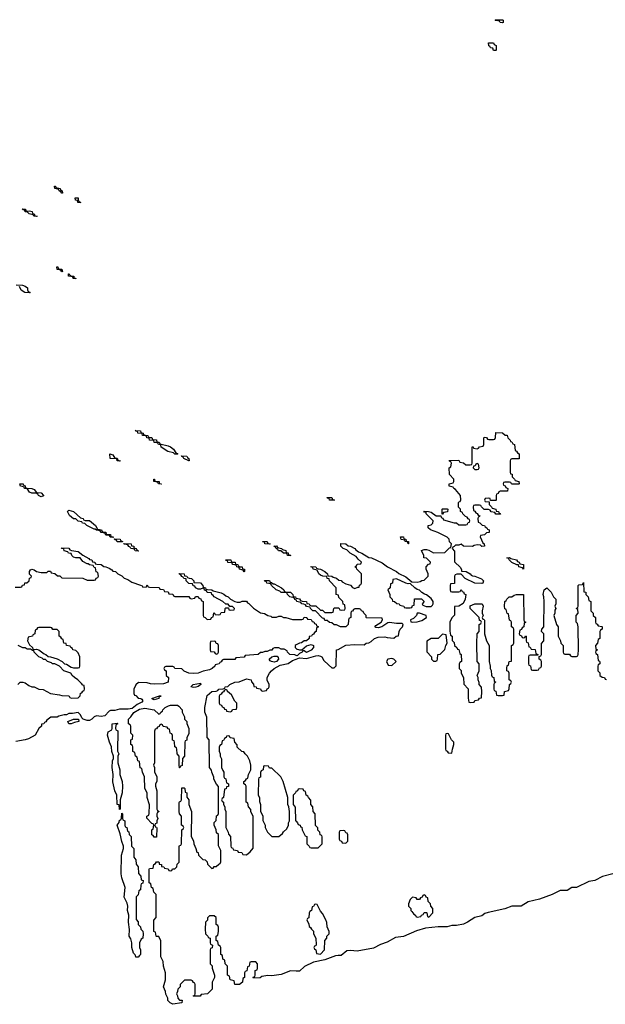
# Model space of a CAD drawing. Header units: inches. Extents: x 2886961 to 3052306, y 543424 to 918523.
# Tile 34 of 117: x 2907604 to 2912680, y 779578 to 788114. Entities that reach past the tile are written whole.
import ezdxf

# ---------------------------------------------------------------- set-up
doc = ezdxf.new("R2010")
doc.units = ezdxf.units.IN
doc.header["$MEASUREMENT"] = 0
for name, color, linetype in [('C9707', 7, 'Continuous'), ('C9708', 7, 'Continuous'), ('C9717', 7, 'Continuous'), ('C9718', 7, 'Continuous')]:
    doc.layers.add(name, color=color, linetype=linetype)

msp = doc.modelspace()

# ---------------------------------------------------------------- linework, layer by layer
at = {"layer": 'C9707', "color": 6}
for points in [[(2908642.8, 780000), (2908630, 779986), (2908610, 779986), (2908606.9, 780000)], [(2909254, 780000), (2909254, 779930), (2909271.6, 779911.6), (2909272, 779890), (2909291.3, 779830), (2909291.3, 779810), (2909272, 779770), (2909272, 779710), (2909231.3, 779670), (2909178, 779662), (2909168.4, 779648.4), (2909110, 779648), (2909107.3, 779652.7), (2909122, 779658), (2909126, 779670), (2909126, 779750), (2909122, 779762), (2909110, 779766), (2909102, 779782), (2909090, 779786), (2909032.7, 779787.3), (2908994, 779750), (2908994, 779730), (2908974, 779710), (2908971.6, 779688.4), (2908962, 779670), (2908971.6, 779651.6), (2908974, 779630), (2908990, 779614), (2909012.7, 779612.7), (2909010, 779589.4), (2908930, 779578), (2908908, 779590), (2908888.7, 779610), (2908888, 779630), (2908870, 779666), (2908868, 779690), (2908849.1, 779729.1), (2908868.7, 779790), (2908868.7, 779850), (2908849.1, 779909.1), (2908848, 779950), (2908828.7, 779990), (2908828.6, 780000)], [(2910000, 779866), (2909952.6, 779867.4), (2909870, 779836.2), (2909790, 779826), (2909753.7, 779826.3), (2909702, 779818), (2909688.9, 779808.9), (2909630, 779806), (2909627.3, 779812.7), (2909642, 779818), (2909646, 779830), (2909646, 779870), (2909662, 779878), (2909666, 779890), (2909666, 779930), (2909650, 779946), (2909610, 779946), (2909598, 779942), (2909592.7, 779907.3), (2909578, 779902), (2909572.7, 779867.3), (2909558, 779862), (2909554, 779850), (2909554, 779810), (2909538, 779802), (2909534, 779770), (2909509.4, 779749.4), (2909468, 779750), (2909462, 779782), (2909428.9, 779788.9), (2909422, 779822), (2909406, 779830), (2909406, 779910), (2909386, 779930), (2909382, 779962), (2909366, 779970), (2909362.2, 780000)]]:
    msp.add_lwpolyline(points, dxfattribs=at)
at = {"layer": 'C9708', "color": 6}
for points in [[(2907970, 786609), (2907962, 786622), (2907946, 786630), (2907942, 786642), (2907909.3, 786649.3), (2907906, 786670), (2907914, 786670), (2907918, 786658), (2907954, 786650), (2907958, 786638), (2907972, 786630), (2907974, 786610)], [(2908130, 786529), (2908108, 786530), (2908106, 786546), (2908088, 786550), (2908086, 786570), (2908111.3, 786570), (2908112, 786552), (2908118, 786538), (2908134, 786530)], [(2907670, 786454), (2907690, 786458), (2907710.9, 786450.9), (2907714, 786434), (2907730, 786432), (2907734, 786414), (2907754, 786410), (2907750, 786408), (2907726, 786410), (2907722, 786422), (2907686, 786430), (2907668, 786448), (2907650, 786448.7), (2907646, 786466), (2907634, 786466), (2907626, 786474), (2907654, 786470), (2907658, 786458)], [(2907970, 785928), (2907962, 785942), (2907930, 785948), (2907926, 785970), (2907934, 785970), (2907938, 785958), (2907952, 785952), (2907970, 785951.3), (2907974, 785930)], [(2908074, 785874), (2908086, 785874), (2908092, 785870), (2908090, 785866), (2908068, 785870), (2908066, 785886), (2908028, 785890), (2908026, 785910), (2908034, 785910), (2908038, 785898), (2908051.6, 785891.6), (2908072, 785890)], [(2908970, 784348), (2908950, 784348.7), (2908938, 784358), (2908889.3, 784369.3), (2908830, 784408.7), (2908827.3, 784427.3), (2908806, 784430), (2908802, 784442), (2908788, 784448), (2908770, 784448.7), (2908766, 784466), (2908730, 784469), (2908727.3, 784487.3), (2908706, 784490), (2908702, 784502), (2908688.4, 784508.4), (2908668, 784510), (2908666, 784526), (2908629.3, 784529.3), (2908626, 784546), (2908614, 784546), (2908606, 784554), (2908650, 784551), (2908654, 784534), (2908674, 784530), (2908678, 784518), (2908692, 784512), (2908714, 784510), (2908718, 784498), (2908732, 784492), (2908750, 784491.3), (2908754, 784474), (2908790, 784471), (2908792.7, 784452.7), (2908814, 784450), (2908818, 784438), (2908890, 784420.7), (2908912, 784410), (2908938, 784390), (2908958, 784358), (2908974, 784350)], [(2908470, 784288), (2908448, 784290), (2908446, 784306), (2908388, 784310), (2908386, 784350), (2908410, 784342), (2908430, 784314), (2908450, 784312), (2908454, 784294), (2908474, 784290)], [(2909070, 784289), (2909026, 784310), (2909022, 784322), (2909010, 784326), (2909007.3, 784332.7), (2909051.3, 784330), (2909058, 784318), (2909071.3, 784310), (2909074, 784290)], [(2908830, 784086), (2908806, 784090), (2908802, 784102), (2908788, 784108), (2908768, 784110), (2908766, 784130), (2908772, 784130), (2908774, 784114), (2908812, 784110), (2908814, 784094), (2908834, 784090)], [(2907790, 783978), (2907766, 783990), (2907762, 784002), (2907748, 784008), (2907710, 784009), (2907690, 784018), (2907668.4, 784048.4), (2907646, 784050), (2907642, 784062), (2907628, 784068), (2907610, 784068.7), (2907606, 784090), (2907634, 784090), (2907638, 784078), (2907650, 784074), (2907654, 784054), (2907710, 784051), (2907730, 784042), (2907750, 784014), (2907790, 784011.3), (2907811.3, 783990), (2907810, 783986)], [(2908410, 783626), (2908388.4, 783628.4), (2908382, 783642), (2908350, 783646), (2908342, 783662), (2908310, 783668), (2908302, 783682), (2908270, 783688), (2908258, 783698), (2908250, 783698), (2908186, 783730), (2908167.3, 783747.3), (2908148.4, 783748.4), (2908142, 783762), (2908110, 783766), (2908090, 783786), (2908070, 783788), (2908036.4, 783816.4), (2908018, 783850), (2908030, 783862), (2908070, 783851), (2908130, 783794), (2908154, 783790), (2908158, 783778), (2908172.7, 783772.7), (2908210, 783771), (2908262, 783730), (2908278, 783698), (2908314, 783690), (2908318, 783678), (2908332, 783672), (2908350, 783671.3), (2908354, 783654), (2908390, 783651.3), (2908394, 783634), (2908414, 783630), (2908414, 783626)], [(2908490, 783586), (2908448.4, 783588.4), (2908442, 783602), (2908430, 783606), (2908426, 783614), (2908474, 783610), (2908478, 783598), (2908494, 783590), (2908494, 783586)], [(2908630, 783506), (2908606, 783510), (2908602, 783522), (2908588, 783528), (2908566, 783530), (2908562, 783542), (2908550, 783546), (2908542, 783562), (2908510, 783568), (2908506, 783574), (2908570, 783571), (2908572.7, 783552.7), (2908592, 783550), (2908594, 783534), (2908614, 783530), (2908618, 783518), (2908634, 783510)], [(2909770, 783566), (2909730, 783568.7), (2909727.3, 783587.3), (2909712.7, 783587.3), (2909708.4, 783591.6), (2909750, 783591.3), (2909754, 783574), (2909774, 783570)], [(2909950, 783468), (2909926, 783470), (2909922, 783482), (2909908, 783488), (2909890, 783488.7), (2909868.7, 783508.7), (2909846, 783510), (2909842, 783522), (2909826, 783530), (2909822, 783542), (2909806, 783550), (2909830, 783552), (2909838, 783538), (2909874, 783530), (2909882, 783522), (2909910, 783511.3), (2909914, 783494), (2909930, 783492), (2909934, 783474), (2909954, 783470)], [(2909550, 783328.7), (2909542, 783342), (2909509.1, 783349.1), (2909506, 783366), (2909486, 783370), (2909482, 783382), (2909468.4, 783388.4), (2909448, 783390), (2909446, 783406), (2909409.3, 783409.3), (2909406, 783426), (2909394, 783426), (2909387.3, 783432.7), (2909434, 783430), (2909438, 783418), (2909451.6, 783411.6), (2909472, 783410), (2909474, 783394), (2909494, 783390), (2909498, 783378), (2909511.6, 783371.6), (2909532, 783370), (2909534, 783354), (2909552, 783350), (2909554, 783330)], [(2907870, 782846), (2907770, 782846), (2907758, 782842), (2907750, 782826), (2907738, 782822), (2907734, 782790), (2907718, 782782), (2907714, 782770), (2907678, 782762), (2907672, 782730), (2907690, 782694), (2907714, 782670), (2907718, 782658), (2907730, 782654), (2907750, 782658), (2907770.7, 782650.7), (2907816, 782616), (2907832, 782610), (2907850, 782592), (2907870, 782591.3), (2907930, 782572), (2907970.9, 782550.9), (2907991.1, 782531.1), (2908010, 782526), (2908050, 782502), (2908070, 782494), (2908110, 782494), (2908122, 782498), (2908126, 782510), (2908126, 782590), (2908110, 782626), (2908090, 782646), (2908066, 782650), (2908062, 782662), (2908046, 782670), (2908042, 782682), (2908010, 782688), (2908006, 782706), (2907988, 782710), (2907982, 782742), (2907970, 782746), (2907962, 782762), (2907946, 782770), (2907946, 782810), (2907930, 782826), (2907890, 782826), (2907882, 782842)], [(2909290, 782726), (2909258, 782722), (2909254, 782710), (2909254, 782650), (2909258, 782638), (2909290, 782634), (2909298, 782618), (2909310, 782614), (2909322, 782618), (2909326, 782630), (2909326, 782690), (2909322, 782702), (2909307.3, 782707.3), (2909302, 782722)], [(2909810, 782545.2), (2909786, 782550), (2909775.3, 782555.3), (2909766, 782570), (2909789, 782591), (2909810, 782596), (2909834.8, 782594.8), (2909844.7, 782584.7), (2909846, 782570), (2909830, 782548.7)], [(2909110, 782323.7), (2909086, 782330), (2909108.7, 782350), (2909170, 782362), (2909174, 782350), (2909150, 782334), (2909130, 782327)], [(2908770, 782219), (2908760.2, 782220.2), (2908749, 782230), (2908806, 782250), (2908830.3, 782250.4), (2908811.6, 782248.4), (2908810, 782229.5)], [(2909390, 782306), (2909378, 782302), (2909370, 782286), (2909358, 782282), (2909350, 782266), (2909338, 782262), (2909334, 782250), (2909334, 782190), (2909338, 782178), (2909354, 782170), (2909358, 782158), (2909374, 782150), (2909378, 782138), (2909392.7, 782132.7), (2909398, 782118), (2909430, 782114), (2909442, 782118), (2909450, 782134), (2909482, 782138), (2909486, 782150), (2909486, 782190), (2909470, 782206), (2909440.4, 782260.4), (2909406, 782290), (2909402, 782302)], [(2908992.7, 781627.3), (2908988.4, 781628.4), (2908986, 781650), (2908986, 781730), (2908968, 781750), (2908966, 781790), (2908962, 781802), (2908948, 781810), (2908946, 781850), (2908942, 781862), (2908928.4, 781868.4), (2908927.3, 781907.3), (2908922, 781922), (2908908.4, 781928.4), (2908902, 781962), (2908890, 781966), (2908882, 781982), (2908847.3, 781987.3), (2908842, 782002), (2908830, 782006), (2908818, 782002), (2908812.7, 781987.3), (2908798, 781982), (2908790, 781966), (2908778, 781962), (2908772.7, 781947.3), (2908771.3, 781670), (2908764.7, 781650), (2908772, 781630), (2908772.7, 781592.7), (2908791.3, 781550), (2908791.3, 781510), (2908782, 781490), (2908782, 781470), (2908791.3, 781430), (2908794, 781270), (2908798, 781258), (2908814, 781250), (2908798, 781242), (2908794, 781230), (2908794, 781210), (2908802, 781190), (2908792, 781170), (2908791.6, 781148.4), (2908778, 781142), (2908774, 781130), (2908778, 781118), (2908790, 781114), (2908792.7, 781107.3), (2908790, 781026), (2908770, 781026), (2908762, 781042), (2908750, 781046), (2908748, 781090), (2908762, 781098), (2908766, 781130), (2908762, 781142), (2908750, 781146), (2908707.3, 781192.7), (2908706, 781210), (2908722, 781218), (2908727.3, 781232.7), (2908728.4, 781308.4), (2908708.7, 781370), (2908708, 781410), (2908688.7, 781450), (2908686, 781550), (2908668, 781590), (2908662, 781622), (2908648.4, 781628.4), (2908642, 781682), (2908628.7, 781688.7), (2908622, 781722), (2908608, 781730), (2908602, 781762), (2908586, 781770), (2908586, 781810), (2908582, 781822), (2908566, 781830), (2908566, 781870), (2908582, 781878), (2908586, 781910), (2908566, 781930), (2908566, 781990), (2908562, 782002), (2908548.4, 782008.4), (2908546, 782050), (2908568.4, 782071.6), (2908593.2, 782106.8), (2908642.7, 782137.3), (2908690, 782144), (2908770.7, 782130.7), (2908810, 782094), (2908822, 782098), (2908826, 782110), (2908842, 782118), (2908846, 782130), (2908866, 782150), (2908894.6, 782165.4), (2908910.7, 782170.7), (2908970.9, 782170.9), (2908983.6, 782163.6), (2909011.3, 782131.3), (2909012, 782110), (2909032, 782070), (2909032, 782050), (2909052, 782030), (2909052.7, 782012.7), (2909071.3, 781970), (2909070, 781926), (2909052.7, 781887.3), (2909051.6, 781868.4), (2909038, 781862), (2909034, 781850), (2909032, 781730), (2909014, 781710), (2909011.6, 781648.4), (2908998, 781642)], [(2908050, 782009.7), (2908028.7, 782010), (2908022, 782030), (2908070, 782050.8), (2908114, 782050), (2908116, 782030), (2908078, 782022)], [(2908470, 781266), (2908466, 781306), (2908449.4, 781310), (2908446, 781390), (2908430, 781428), (2908410, 781506), (2908415.1, 781570), (2908404.2, 781630), (2908409.4, 781690), (2908418, 781710), (2908418, 781730), (2908401.2, 781770), (2908399, 781810), (2908382.4, 781850), (2908365.7, 781910), (2908370, 781941), (2908402, 781958), (2908406, 781970), (2908406, 782010), (2908450, 782014), (2908454, 782010), (2908450, 782006), (2908438, 782002), (2908434, 781970), (2908438, 781958), (2908454, 781950), (2908452.7, 781772.7), (2908462, 781750), (2908454, 781730), (2908454, 781670), (2908471.1, 781611.1), (2908471.6, 781571.6), (2908491.3, 781510), (2908494, 781470), (2908492.7, 781412.7), (2908474, 781350), (2908474, 781270)], [(2909410, 781906), (2909398, 781902), (2909394, 781890), (2909378, 781882), (2909370, 781866), (2909358, 781862), (2909352, 781830), (2909338, 781822), (2909332.7, 781807.3), (2909332.7, 781772.7), (2909342, 781750), (2909342, 781730), (2909352.7, 781707.3), (2909354, 781630), (2909363.6, 781603.6), (2909374, 781590), (2909374, 781550), (2909378, 781538), (2909391.6, 781531.6), (2909398, 781498), (2909414, 781490), (2909412.7, 781467.3), (2909398, 781462), (2909392.7, 781447.3), (2909378, 781442), (2909372, 781370), (2909358, 781362), (2909354, 781350), (2909358, 781338), (2909371.1, 781331.1), (2909371.3, 781310), (2909382, 781290), (2909382, 781270), (2909391.3, 781250), (2909391.6, 781111.6), (2909412, 781070), (2909412.7, 781052.7), (2909431.6, 781031.6), (2909434, 780950), (2909438, 780938), (2909450, 780934), (2909458, 780918), (2909491.6, 780911.6), (2909498, 780898), (2909530, 780894), (2909538, 780878), (2909570, 780874), (2909600.4, 780899.6), (2909627.3, 780932.7), (2909628, 781190), (2909627.3, 781207.3), (2909608, 781250), (2909607.3, 781267.3), (2909588, 781290), (2909582, 781322), (2909568, 781330), (2909566, 781470), (2909562, 781482), (2909546, 781490), (2909546, 781510), (2909562, 781518), (2909570, 781534), (2909582, 781538), (2909586, 781570), (2909608.4, 781611.6), (2909608.7, 781650), (2909598, 781690), (2909578, 781730), (2909558, 781750), (2909548, 781768), (2909529.1, 781769.1), (2909490, 781808), (2909488, 781828), (2909468, 781850), (2909462, 781882), (2909428.4, 781888.4), (2909422, 781902)], [(2909730, 781646), (2909718, 781642), (2909714, 781610), (2909698, 781602), (2909692.7, 781587.3), (2909691.6, 781548.4), (2909678, 781542), (2909674, 781530), (2909672, 781390), (2909682, 781370), (2909683.6, 781336.4), (2909691.3, 781310), (2909691.6, 781251.6), (2909711.3, 781210), (2909712.7, 781172.7), (2909731.3, 781130), (2909732, 781110), (2909751.6, 781071.6), (2909790, 781034), (2909850, 781032), (2909882, 781058), (2909890, 781072), (2909920.4, 781099.6), (2909935.3, 781130), (2909935.3, 781150), (2909942, 781170), (2909942, 781250), (2909938, 781290), (2909929.3, 781309.3), (2909928.7, 781370), (2909888.7, 781510), (2909868, 781550), (2909790, 781626), (2909770, 781626), (2909762, 781642)]]:
    msp.add_lwpolyline(points, close=True, dxfattribs=at)
for points in [[(2907574, 785814), (2907628.9, 785811.1), (2907650, 785804.7), (2907670.6, 785790.6), (2907671.6, 785771.6), (2907678, 785758), (2907694, 785750), (2907690, 785746), (2907649.4, 785749.4), (2907618, 785770), (2907602, 785802)], [(2907566, 783194), (2907610, 783194), (2907622, 783198), (2907628.4, 783211.6), (2907646, 783214), (2907648.7, 783231.3), (2907667.3, 783232.7), (2907686, 783250), (2907688.4, 783271.6), (2907702, 783278), (2907706, 783290), (2907688.4, 783308.4), (2907688, 783330), (2907696.4, 783343.6), (2907709.2, 783350.8), (2907730, 783344.7), (2907750.9, 783330.9), (2907790, 783322), (2907838, 783322), (2907850, 783332), (2907870, 783332), (2907878, 783318), (2907910, 783312), (2907932.7, 783292.7), (2907951.6, 783291.6), (2907970, 783274), (2908150, 783272), (2908190, 783254), (2908250, 783254), (2908262, 783258), (2908267.3, 783272.7), (2908282, 783278), (2908286, 783290), (2908282, 783322), (2908267.3, 783327.3), (2908262, 783362), (2908250, 783366), (2908242, 783382), (2908210, 783388), (2908198, 783398), (2908190, 783398), (2908150, 783418), (2908128, 783448), (2908091.1, 783448.9), (2908070, 783455.3), (2908055.3, 783470), (2908050, 783486), (2908026, 783490), (2908022, 783502), (2907990, 783508), (2907986, 783526), (2907966, 783530), (2907970, 783534), (2908031.1, 783531.1), (2908038, 783518), (2908052, 783512), (2908110, 783504.7), (2908150, 783472), (2908203.6, 783443.6), (2908210, 783434), (2908230, 783432), (2908234, 783414), (2908254, 783410), (2908258, 783398), (2908272.7, 783392.7), (2908311.6, 783391.6), (2908332.7, 783372.7), (2908351.6, 783371.6), (2908379.6, 783359.6), (2908403.6, 783343.6), (2908410, 783334), (2908434, 783330), (2908454, 783310), (2908490, 783292), (2908510, 783272), (2908541, 783261), (2908576.9, 783236.9), (2908651.6, 783211.6), (2908664.7, 783204.7), (2908670, 783194), (2908702, 783198), (2908710, 783214), (2908718, 783198), (2908730, 783194), (2908811.6, 783191.6), (2908818, 783178), (2908850, 783174), (2908858, 783158), (2908890, 783154), (2908898, 783138), (2908930, 783134), (2908938, 783118), (2908950, 783114), (2909070, 783114), (2909078, 783098), (2909090, 783094), (2909122, 783098), (2909127.3, 783112.7), (2909150, 783114), (2909158, 783098), (2909172.7, 783092.7), (2909178, 783078), (2909194, 783070), (2909194, 782950), (2909198, 782938), (2909212.7, 782932.7), (2909230, 782914), (2909262, 782918), (2909267.3, 782932.7), (2909282, 782938), (2909286, 782970), (2909290, 782974), (2909298, 782958), (2909330, 782954), (2909342, 782958), (2909350, 782974), (2909382, 782978), (2909386, 783010), (2909390, 783014), (2909414, 783014), (2909418, 782998), (2909430, 782994), (2909462, 782998), (2909466, 783010), (2909450, 783026), (2909426, 783026), (2909410, 783046), (2909390, 783046), (2909366, 783070), (2909289.2, 783109.2), (2909282, 783122), (2909268, 783130), (2909266, 783146), (2909228.4, 783148.4), (2909222, 783162), (2909207.3, 783167.3), (2909202, 783182), (2909190, 783186), (2909170, 783178), (2909150, 783178), (2909127.3, 783187.3), (2909122, 783202), (2909107.3, 783207.3), (2909102, 783222), (2909070, 783226), (2909048, 783250), (2909046, 783266), (2909026, 783270), (2909022, 783282), (2909010, 783286), (2909002, 783302), (2908990, 783306), (2908987.3, 783312.7), (2909030, 783311), (2909032, 783292), (2909054, 783290), (2909058, 783278), (2909071.6, 783271.6), (2909092, 783270), (2909112, 783250), (2909114, 783234), (2909170.7, 783230.7), (2909192, 783210), (2909194, 783194), (2909214, 783190), (2909218, 783178), (2909232.7, 783172.7), (2909270, 783171.3), (2909282, 783162), (2909350, 783146), (2909373.7, 783133.7), (2909390, 783118), (2909410.6, 783110.6), (2909430, 783091.3), (2909470, 783071.3), (2909490, 783064.7), (2909515.3, 783064.7), (2909532.7, 783072.7), (2909570, 783074), (2909578, 783058), (2909590, 783054), (2909631.6, 783011.6), (2909690, 782972), (2909726.4, 782966.4), (2909754, 782950), (2909782, 782942), (2909790, 782934), (2909830, 782934), (2909850, 782942), (2909870, 782942), (2909890, 782932), (2909911.1, 782931.1), (2909970, 782914), (2910000, 782914)], [(2910000, 783082.7), (2909990, 783086), (2909982, 783102), (2909946, 783110), (2909926, 783130), (2909922, 783142), (2909908, 783148), (2909870, 783148.7), (2909859, 783159), (2909828, 783170), (2909786, 783210), (2909782, 783222), (2909746, 783230), (2909742, 783242), (2909730, 783246), (2909727.3, 783252.7), (2909770, 783251.3), (2909774, 783234), (2909786, 783234), (2909802, 783222), (2909810, 783222), (2909872, 783190), (2909894, 783170), (2909898, 783158), (2909912, 783152), (2909950.9, 783150.9), (2909972, 783130), (2909974, 783114), (2909994, 783110), (2909998, 783098), (2910000, 783097.6)], [(2910000, 782603.3), (2909990, 782608.7), (2909946, 782610), (2909926, 782630), (2909922, 782642), (2909896.4, 782656.4), (2909870, 782658), (2909850, 782668), (2909812.7, 782667.3), (2909798, 782662), (2909790, 782648), (2909772.7, 782647.3), (2909750, 782638), (2909730, 782638), (2909708.7, 782628.7), (2909691.3, 782628.7), (2909670, 782609.3), (2909558, 782602), (2909548.7, 782588.7), (2909478, 782582), (2909470, 782568.7), (2909370, 782566), (2909358, 782562), (2909350, 782546), (2909338, 782542), (2909334, 782530), (2909298, 782522), (2909294, 782510), (2909272, 782490), (2909250, 782479), (2909193.4, 782466.6), (2909150, 782449.4), (2909110, 782446), (2909069.1, 782449.1), (2909030, 782466), (2909010, 782486), (2908950, 782488), (2908942, 782502), (2908930, 782506), (2908870, 782506), (2908858, 782502), (2908854, 782490), (2908858, 782478), (2908874, 782470), (2908874, 782430), (2908894, 782410), (2908890.3, 782369.7), (2908850, 782357), (2908770, 782354), (2908736.4, 782356.4), (2908710, 782366), (2908632.7, 782367.3), (2908611.6, 782348.4), (2908592, 782310), (2908592.7, 782272.7), (2908598, 782258), (2908610, 782254), (2908630, 782232), (2908654, 782230), (2908663.6, 782223.6), (2908671, 782210), (2908663.6, 782196.4), (2908622, 782178), (2908578.8, 782141.2), (2908544.5, 782135.5), (2908470, 782136.2), (2908430, 782124.5), (2908390, 782123.7), (2908380.4, 782119.6), (2908342.3, 782077.7), (2908310, 782072.6), (2908270, 782079.6), (2908250, 782069.7), (2908230, 782049.7), (2908210, 782038), (2908190, 782037.6), (2908153.2, 782050), (2908141.2, 782061.2), (2908130, 782088), (2908110, 782108), (2908062, 782098), (2908030, 782099), (2908010, 782089), (2907990, 782088.7), (2907943.6, 782076.4), (2907930, 782068.7), (2907872.7, 782067.3), (2907839.6, 782040.4), (2907830, 782026), (2907818, 782022), (2907814, 782010), (2907794, 782006), (2907792, 781990), (2907770.7, 781969.3), (2907739.5, 781910), (2907681.2, 781878.8), (2907650, 781869.7), (2907570, 781857.6)], [(2907588.7, 782351.3), (2907608.7, 782371.3), (2907630, 782371), (2907650, 782364.7), (2907682, 782342), (2907710, 782330.8), (2907730, 782330.8), (2907770, 782311.3), (2907806.4, 782306.4), (2907870, 782272), (2907950, 782262), (2907970, 782254), (2908028, 782252), (2908034, 782250), (2908038, 782238), (2908052.7, 782232.7), (2908110, 782234), (2908127.3, 782252.7), (2908130, 782274), (2908142, 782278), (2908150, 782294), (2908162, 782298), (2908166, 782310), (2908162, 782342), (2908150, 782346), (2908140.4, 782360.4), (2908108, 782390), (2908078, 782410), (2908058, 782430), (2908048.4, 782448.4), (2907988, 782470), (2907949.1, 782509.1), (2907908.7, 782528.7), (2907889.3, 782529.3), (2907879, 782539), (2907846, 782550), (2907828, 782568), (2907810, 782568.7), (2907799, 782579), (2907769.3, 782589.3), (2907728, 782630), (2907726, 782646), (2907714, 782646), (2907698, 782658), (2907670, 782658), (2907650, 782668), (2907630, 782668.7), (2907590, 782688)], [(2910000, 782694), (2909992, 782690), (2909992, 782670), (2910000, 782662)], [(2908828.6, 780000), (2908827.3, 780127.3), (2908810, 780166), (2908790, 780166), (2908786, 780170), (2908782, 780202), (2908766, 780210), (2908767.3, 780307.3), (2908786, 780330), (2908786, 780530), (2908766, 780550), (2908762, 780582), (2908746, 780590), (2908742, 780622), (2908726, 780630), (2908726, 780750), (2908730, 780754), (2908762, 780758), (2908766, 780790), (2908782, 780798), (2908790, 780814), (2908807.3, 780812.7), (2908814, 780806), (2908814, 780794), (2908832, 780790), (2908834, 780774), (2908854, 780770), (2908858, 780758), (2908891.6, 780751.6), (2908898, 780738), (2908910, 780734), (2908922, 780738), (2908928.4, 780751.6), (2908947.3, 780752.7), (2908966, 780770), (2908970, 780794), (2908986, 780810), (2908987.3, 780947.3), (2908990, 780954), (2909002, 780958), (2909006, 780970), (2909008, 781090), (2909022, 781098), (2909026, 781110), (2909022, 781122), (2909006, 781130), (2909006, 781210), (2908988.4, 781228.4), (2908986, 781250), (2908987.3, 781327.3), (2908990, 781334), (2909002, 781338), (2909006, 781350), (2909010, 781454), (2909030, 781454), (2909034, 781450), (2909038, 781418), (2909052, 781410), (2909052.7, 781372.7), (2909070.9, 781350.9), (2909071.3, 781310), (2909092, 781250), (2909091.6, 781031.6), (2909110, 780994), (2909112, 780970), (2909132, 780930), (2909138, 780898), (2909150, 780894), (2909154, 780870), (2909192, 780832), (2909210.9, 780830.9), (2909230, 780812), (2909232, 780792), (2909270, 780754), (2909282, 780758), (2909288.4, 780771.6), (2909307.3, 780772.7), (2909330, 780794), (2909342, 780798), (2909347.3, 780812.7), (2909348, 780910), (2909328.4, 780951.6), (2909326, 781050), (2909310, 781066), (2909308, 781090), (2909288.7, 781130), (2909290, 781154), (2909307.3, 781172.7), (2909308.9, 781211.1), (2909322, 781218), (2909327.3, 781232.7), (2909327.3, 781467.3), (2909310, 781486), (2909288, 781530), (2909287.3, 781547.3), (2909268, 781590), (2909267.3, 781607.3), (2909248.7, 781630), (2909246, 781870), (2909228, 781890), (2909227.3, 782067.3), (2909208, 782110), (2909208.7, 782150), (2909230, 782254), (2909270, 782291), (2909307.3, 782292.7), (2909322, 782298), (2909330, 782311), (2909368, 782312), (2909382, 782318), (2909386, 782330), (2909408, 782332), (2909426, 782350), (2909468, 782370), (2909505.6, 782374.4), (2909570, 782401), (2909611.1, 782391.1), (2909612.7, 782372.7), (2909630, 782354), (2909634, 782334), (2909654, 782330), (2909658, 782318), (2909691.6, 782311.6), (2909698, 782298), (2909710, 782294), (2909742, 782298), (2909750, 782314), (2909762, 782318), (2909766, 782330), (2909766, 782350), (2909748.9, 782388.9), (2909748.4, 782411.6), (2909768, 782450), (2909788, 782470), (2909808.7, 782490), (2909860.9, 782519.1), (2909930, 782531.3), (2909970, 782558), (2910000, 782570)], [(2910000, 781422.7), (2909998, 781422), (2909994, 781410), (2909974, 781390), (2909974, 781310), (2909992.7, 781287.3), (2909994, 781170), (2910000, 781164.4)], [(2908606.9, 780000), (2908605.6, 780005.6), (2908590, 780022), (2908576, 780070), (2908577.2, 780110), (2908566.2, 780146.2), (2908553.2, 780170), (2908554.8, 780225.2), (2908546, 780290), (2908549.6, 780349.6), (2908539, 780390), (2908541.2, 780430), (2908535.1, 780455.1), (2908510, 780508), (2908518, 780590), (2908490, 780675.3), (2908484, 780710), (2908485.1, 780870), (2908502.7, 780930), (2908503.7, 780950), (2908490, 780988), (2908476, 781056), (2908449.8, 781130), (2908465.2, 781154.8), (2908470, 781174), (2908482, 781178), (2908487.3, 781192.7), (2908490, 781234), (2908494, 781230), (2908494, 781190), (2908498, 781178), (2908514, 781170), (2908514, 781130), (2908518, 781118), (2908531.6, 781111.6), (2908538, 781078), (2908550, 781074), (2908554, 781050), (2908571.6, 781031.6), (2908574, 780950), (2908592, 780930), (2908592.7, 780852.7), (2908612, 780830), (2908612.7, 780792.7), (2908632, 780770), (2908632.7, 780712.7), (2908654, 780690), (2908658, 780658), (2908674, 780650), (2908672.7, 780627.3), (2908658, 780622), (2908654, 780610), (2908652, 780570), (2908638, 780562), (2908631.6, 780528.4), (2908614, 780510), (2908612.7, 780312.7), (2908630, 780294), (2908632, 780270), (2908652, 780250), (2908654, 780230), (2908671.6, 780211.6), (2908674, 780190), (2908672, 780150), (2908658, 780142), (2908642, 780110), (2908642, 780070), (2908651.3, 780050), (2908652, 780010), (2908642.8, 780000)], [(2909362.2, 780000), (2909362, 780002), (2909346, 780010), (2909346, 780070), (2909342, 780082), (2909326, 780090), (2909322, 780122), (2909306, 780130), (2909306, 780170), (2909322, 780178), (2909328, 780210), (2909327.3, 780247.3), (2909322, 780262), (2909306, 780270), (2909306, 780330), (2909290, 780346), (2909250, 780346), (2909232.7, 780327.3), (2909231.6, 780308.4), (2909214, 780290), (2909212, 780230), (2909214, 780190), (2909234, 780170), (2909238, 780158), (2909254, 780150), (2909254, 780110), (2909258, 780098), (2909274, 780090), (2909272.7, 780067.3), (2909258, 780062), (2909254, 780050), (2909254, 780000)]]:
    msp.add_lwpolyline(points, dxfattribs=at)
at = {"layer": 'C9717', "color": 6}
msp.add_lwpolyline([(2910364, 780000), (2910342, 779998), (2910250, 779963.7), (2910150, 779943.6), (2910073.4, 779906.6), (2910030, 779865.1), (2910000, 779866)], dxfattribs=at)
at = {"layer": 'C9718', "color": 6}
for points in [[(2911790, 788086), (2911768.4, 788088.4), (2911762, 788102), (2911730, 788106), (2911726, 788110), (2911730, 788114), (2911790, 788114), (2911794, 788110), (2911794, 788090)], [(2911730, 787846), (2911710, 787848), (2911706, 787866), (2911686, 787870), (2911682, 787882), (2911670, 787886), (2911667.3, 787912.7), (2911710, 787912), (2911718, 787898), (2911734, 787890), (2911734, 787850)], [(2911570, 784266), (2911558, 784262), (2911552.7, 784247.3), (2911538, 784242), (2911534, 784230), (2911550, 784214), (2911570, 784214), (2911582, 784218), (2911586, 784230), (2911582, 784262)], [(2910330, 783948), (2910290, 783949), (2910287.3, 783967.3), (2910272.7, 783967.3), (2910269.3, 783969.3), (2910268, 783972), (2910310, 783971.3), (2910314, 783954), (2910334, 783950)], [(2911266, 783826), (2911266, 783870), (2911270, 783874), (2911310, 783874), (2911314, 783870), (2911312.7, 783847.3), (2911278, 783842), (2911270, 783826)], [(2910970, 783568.7), (2910966, 783586), (2910946, 783590), (2910942, 783602), (2910910, 783608), (2910906, 783630), (2910932, 783630), (2910934, 783614), (2910951.3, 783610), (2910952.7, 783592.7), (2910974, 783590), (2910974, 783570)], [(2911970, 783349), (2911962, 783362), (2911929.2, 783369.2), (2911927.3, 783387.3), (2911912.7, 783387.3), (2911870, 783408), (2911846, 783430), (2911842, 783442), (2911826, 783450), (2911850, 783451.3), (2911862, 783442), (2911910, 783431), (2911918, 783418), (2911934, 783410), (2911938, 783398), (2911972, 783390)], [(2910870, 783266), (2910838, 783262), (2910834, 783230), (2910818, 783222), (2910814, 783190), (2910794, 783170), (2910811.1, 783131.1), (2910812, 783110), (2910832, 783090), (2910834, 783074), (2910854, 783070), (2910872.7, 783052.7), (2910894, 783050), (2910898, 783038), (2910934, 783030), (2910938, 783018), (2910950, 783014), (2910990, 783014), (2911002, 783018), (2911010, 783034), (2911022, 783038), (2911027.3, 783092.7), (2911087.3, 783092.7), (2911111.3, 783071.3), (2911094, 783050), (2911098, 783038), (2911127.1, 783027.1), (2911170, 783026), (2911183.1, 783036.9), (2911188.7, 783050), (2911188.7, 783070), (2911170, 783095.3), (2911130, 783128), (2911113.6, 783133.6), (2911090, 783148), (2911070, 783168.7), (2911050, 783175.3), (2911028, 783190), (2910990, 783226), (2910970, 783222), (2910950, 783228.7)], [(2911070, 782969), (2911050, 782968), (2911044, 782950), (2911030, 782933.2), (2911018, 782922), (2910992, 782910), (2910994, 782894), (2911011.3, 782891.3), (2911050, 782893.4), (2911090, 782905.5), (2911128.7, 782930), (2911128, 782950)], [(2911270, 782786), (2911230, 782748.7), (2911170, 782748), (2911132.7, 782727.3), (2911132.7, 782632.7), (2911174, 782590), (2911174, 782570), (2911190, 782554), (2911210, 782554), (2911222, 782558), (2911226, 782570), (2911228.9, 782611.1), (2911250, 782614), (2911290, 782654), (2911298, 782690), (2911308, 782710), (2911302, 782782)], [(2910830, 782575.3), (2910794, 782570), (2910782, 782550), (2910798, 782518), (2910830, 782514), (2910866, 782550), (2910846, 782570)], [(2911310, 781926), (2911298, 781922), (2911294, 781910), (2911294, 781790), (2911298, 781778), (2911310, 781774), (2911318, 781758), (2911350, 781754), (2911355.3, 781790), (2911368, 781830), (2911368, 781850), (2911346, 781870), (2911322, 781922)], [(2910410, 781086), (2910378, 781082), (2910374, 781070), (2910374, 781010), (2910378, 780998), (2910392.7, 780992.7), (2910398, 780978), (2910430, 780974), (2910447.3, 780992.7), (2910447.3, 781047.3), (2910442, 781062), (2910430, 781066), (2910422, 781082)], [(2911110, 780526), (2911098, 780522), (2911092.7, 780507.3), (2911078, 780502), (2911070, 780486), (2911050, 780486), (2911042, 780502), (2911010, 780506), (2910990, 780486), (2910974, 780450), (2910974, 780430), (2910994, 780410), (2910994, 780390), (2911003.6, 780383.6), (2911019.6, 780359.6), (2911034, 780350), (2911038, 780338), (2911050, 780334), (2911082, 780338), (2911086, 780350), (2911102, 780358), (2911110, 780374), (2911130, 780374), (2911134, 780370), (2911138, 780338), (2911150, 780334), (2911186, 780370), (2911186, 780410), (2911168.4, 780428.4), (2911166, 780450), (2911146, 780470), (2911142, 780502), (2911127.3, 780507.3), (2911122, 780522)], [(2910170, 780446), (2910158, 780442), (2910150, 780426), (2910138, 780422), (2910134, 780390), (2910118, 780382), (2910114, 780370), (2910111.6, 780328.4), (2910098, 780322), (2910094, 780310), (2910111.6, 780271.6), (2910112.7, 780252.7), (2910124.7, 780244.7), (2910132, 780230), (2910150.9, 780210.9), (2910152, 780190), (2910172, 780150), (2910172.7, 780092.7), (2910170, 780086), (2910158, 780082), (2910154, 780070), (2910158, 780058), (2910171.6, 780051.6), (2910178, 780018), (2910210, 780014), (2910246, 780050), (2910248.4, 780131.6), (2910266, 780150), (2910266, 780170), (2910286, 780190), (2910286, 780210), (2910268.9, 780248.9), (2910267.3, 780287.3), (2910258, 780310), (2910230, 780366), (2910210, 780386), (2910182, 780442)]]:
    msp.add_lwpolyline(points, close=True, dxfattribs=at)
for points in [[(2910000, 783097.6), (2910030, 783092), (2910038, 783078), (2910052.7, 783072.7), (2910091, 783071), (2910094, 783054), (2910114, 783050), (2910118, 783038), (2910132.7, 783032.7), (2910170, 783032), (2910210, 782994), (2910230, 782994), (2910250, 782974), (2910310, 782974), (2910322, 782978), (2910326, 783010), (2910330, 783014), (2910370, 783014), (2910378, 782998), (2910390, 782994), (2910422, 782998), (2910426, 783010), (2910422, 783042), (2910407.3, 783047.3), (2910406, 783070), (2910370, 783106), (2910366, 783126), (2910348, 783130), (2910346, 783190), (2910288.9, 783248.9), (2910286, 783266), (2910268.9, 783268.9), (2910266, 783286), (2910231.3, 783288.7), (2910210, 783298), (2910198, 783310), (2910182, 783342), (2910149.1, 783349.1), (2910146, 783366), (2910128, 783370), (2910130, 783374), (2910170, 783372), (2910178, 783358), (2910192, 783352), (2910210, 783351.3), (2910250, 783331.3), (2910272, 783310), (2910274, 783294), (2910310.7, 783290.7), (2910321, 783281), (2910350, 783271), (2910370, 783256), (2910390.8, 783250.8), (2910399.6, 783239.6), (2910430, 783222), (2910471, 783211), (2910490, 783192), (2910510, 783182), (2910534, 783194), (2910546, 783194), (2910548.4, 783211.6), (2910562, 783218), (2910566, 783230), (2910566, 783310), (2910526, 783350), (2910522, 783362), (2910508, 783370), (2910522, 783378), (2910530, 783394), (2910562, 783398), (2910566, 783410), (2910536.4, 783436.4), (2910520.4, 783460.4), (2910469.1, 783489.1), (2910439, 783519), (2910408, 783530), (2910389, 783550), (2910388, 783572), (2910430.7, 783570.7), (2910450, 783552), (2910470, 783551), (2910510, 783531), (2910518, 783518), (2910541, 783501), (2910570.5, 783490.5), (2910630, 783451.3), (2910654, 783450), (2910745.4, 783405.4), (2910792, 783370), (2910870.8, 783330.8), (2910890, 783312), (2910950, 783284.7), (2911002, 783242), (2911050, 783238), (2911076.4, 783243.6), (2911090, 783252), (2911110, 783254), (2911146, 783290), (2911146, 783310), (2911128, 783350), (2911128.4, 783371.6), (2911147.3, 783392.7), (2911162, 783398), (2911166, 783410), (2911130, 783446), (2911107.3, 783447.3), (2911106, 783470), (2911088, 783512), (2911110, 783522), (2911130, 783521), (2911150, 783516), (2911190, 783491.3), (2911290, 783494), (2911330, 783534), (2911342, 783538), (2911346, 783570), (2911330, 783586), (2911328, 783610), (2911308.9, 783628.9), (2911229.1, 783669.1), (2911166, 783690), (2911146, 783710), (2911146, 783730), (2911170, 783734), (2911186, 783750), (2911188, 783770), (2911128, 783830), (2911126, 783846), (2911114, 783846), (2911108, 783852), (2911148.4, 783851.6), (2911170, 783844.7), (2911212.7, 783812.7), (2911254, 783814), (2911258, 783798), (2911272.7, 783792.7), (2911278, 783778), (2911370, 783752), (2911391.6, 783751.6), (2911410, 783734), (2911470, 783734), (2911482, 783738), (2911490, 783754), (2911502, 783758), (2911506, 783770), (2911502, 783782), (2911490, 783786), (2911482, 783802), (2911467.3, 783807.3), (2911446, 783830), (2911442, 783842), (2911426, 783850), (2911426, 783870), (2911408.4, 783888.4), (2911407.3, 783927.3), (2911410, 783934), (2911422, 783938), (2911427.3, 783952.7), (2911426, 783990), (2911380.4, 784040.4), (2911366, 784050), (2911362, 784062), (2911326, 784070), (2911326, 784090), (2911362, 784098), (2911366, 784110), (2911366, 784130), (2911328.7, 784170), (2911328, 784230), (2911342, 784238), (2911346, 784270), (2911342, 784282), (2911330, 784286), (2911327.3, 784292.7), (2911410, 784294), (2911418, 784278), (2911450, 784272), (2911470, 784254), (2911510, 784254), (2911522, 784258), (2911526, 784270), (2911526, 784410), (2911534, 784410), (2911538, 784398), (2911570, 784394), (2911582, 784398), (2911588.4, 784411.6), (2911622, 784418), (2911626, 784430), (2911626, 784490), (2911630, 784494), (2911651.6, 784491.6), (2911658, 784478), (2911670, 784474), (2911710, 784474), (2911722, 784478), (2911727.3, 784492.7), (2911730, 784534), (2911790, 784532), (2911812.7, 784512.7), (2911830, 784512), (2911834, 784490), (2911854, 784470), (2911858, 784458), (2911870, 784454), (2911878, 784438), (2911891.6, 784431.6), (2911898, 784378), (2911910, 784374), (2911918, 784358), (2911934, 784350), (2911932.7, 784307.3), (2911870, 784306), (2911858, 784302), (2911854, 784290), (2911854, 784190), (2911858, 784178), (2911872.7, 784172.7), (2911874, 784150), (2911894, 784130), (2911898, 784118), (2911931.1, 784111.1), (2911934, 784090), (2911930, 784086), (2911872.7, 784087.3), (2911866, 784090), (2911862, 784102), (2911850, 784106), (2911810, 784106), (2911798, 784102), (2911794, 784090), (2911798, 784078), (2911812.7, 784072.7), (2911818, 784058), (2911834, 784050), (2911832.7, 784027.3), (2911770, 784026), (2911758, 784022), (2911752.7, 784007.3), (2911738, 784002), (2911734, 783990), (2911734, 783950), (2911730, 783946), (2911686, 783946), (2911682, 783962), (2911670, 783966), (2911638, 783962), (2911634, 783950), (2911638, 783938), (2911674, 783934), (2911674, 783910), (2911694, 783890), (2911698, 783878), (2911730, 783872), (2911734, 783854), (2911754, 783850), (2911758, 783838), (2911770, 783834), (2911772, 783828), (2911730, 783828), (2911722, 783842), (2911690, 783848), (2911682, 783862), (2911668, 783868), (2911629, 783869), (2911606, 783890), (2911602, 783902), (2911590, 783906), (2911550, 783906), (2911538, 783902), (2911534, 783890), (2911538, 783858), (2911550, 783854), (2911558, 783838), (2911570, 783834), (2911578, 783818), (2911591.6, 783811.6), (2911590, 783806), (2911578, 783802), (2911574, 783790), (2911578, 783758), (2911592.7, 783752.7), (2911612.7, 783732.7), (2911634, 783730), (2911638, 783718), (2911654, 783710), (2911658, 783698), (2911674, 783690), (2911672.7, 783667.3), (2911650, 783666), (2911631.6, 783648.4), (2911598, 783642), (2911594, 783630), (2911618, 783578), (2911631.3, 783571.3), (2911634, 783550), (2911610, 783548), (2911598, 783558), (2911570, 783562), (2911543.6, 783556.4), (2911530, 783548), (2911451.1, 783548.9), (2911430, 783566), (2911410, 783558), (2911382, 783558), (2911370, 783546), (2911358, 783542), (2911354, 783530), (2911372.7, 783507.3), (2911372.7, 783412.7), (2911423.6, 783363.6), (2911434, 783346), (2911434, 783334), (2911474, 783330), (2911510, 783311.3), (2911518, 783298), (2911530, 783291.3), (2911550, 783291), (2911606.4, 783266.4), (2911624.7, 783250), (2911618, 783230), (2911610, 783225.2), (2911549.2, 783229.2), (2911466, 783270), (2911430, 783308), (2911392.7, 783307.3), (2911378, 783302), (2911374, 783290), (2911372.7, 783227.3), (2911338, 783222), (2911334, 783210), (2911334, 783170), (2911338, 783158), (2911350, 783154), (2911410, 783154), (2911422, 783158), (2911430, 783174), (2911438, 783158), (2911450, 783154), (2911458, 783138), (2911472, 783130), (2911466, 783090), (2911447.1, 783052.9), (2911410, 783028.7), (2911374, 783026), (2911372, 782952), (2911351.1, 782928.9), (2911331.3, 782890), (2911331.6, 782811.6), (2911338, 782778), (2911352, 782770), (2911352.7, 782732.7), (2911370, 782714), (2911374, 782690), (2911394, 782670), (2911398, 782658), (2911410, 782654), (2911418, 782618), (2911432, 782610), (2911434, 782550), (2911418, 782542), (2911414, 782530), (2911414, 782490), (2911431.6, 782471.6), (2911432, 782450), (2911451.3, 782410), (2911452.7, 782352.7), (2911491.6, 782311.6), (2911492.7, 782232.7), (2911498, 782198), (2911510, 782194), (2911542, 782198), (2911548.4, 782211.6), (2911582, 782218), (2911588.4, 782231.6), (2911606, 782234), (2911608.7, 782290), (2911607.3, 782327.3), (2911588, 782350), (2911587.3, 782367.3), (2911578, 782390), (2911578, 782410), (2911568.7, 782430), (2911586, 782470), (2911586, 782530), (2911568, 782550), (2911566, 782710), (2911568, 782790), (2911586, 782810), (2911588, 782870), (2911602, 782878), (2911606, 782890), (2911602, 782902), (2911590, 782906), (2911586, 782930), (2911508, 783010), (2911510, 783032), (2911549.3, 783050.7), (2911609.1, 783050.9), (2911612, 783050), (2911622, 783030), (2911612, 782990), (2911612, 782970), (2911622, 782950), (2911614, 782930), (2911618, 782918), (2911630, 782914), (2911631.6, 782908.4), (2911632, 782790), (2911651.3, 782730), (2911672, 782690), (2911672, 782550), (2911682, 782510), (2911682, 782490), (2911691.1, 782471.1), (2911692.7, 782432.7), (2911698, 782418), (2911714, 782410), (2911718, 782378), (2911732, 782370), (2911718, 782362), (2911714, 782350), (2911714, 782310), (2911718, 782298), (2911731.6, 782291.6), (2911738, 782258), (2911750, 782254), (2911790, 782254), (2911802, 782258), (2911806, 782290), (2911842, 782298), (2911847.3, 782312.7), (2911848.4, 782351.6), (2911862, 782358), (2911866, 782370), (2911862, 782382), (2911846, 782390), (2911846, 782450), (2911842, 782462), (2911826, 782470), (2911826, 782490), (2911830, 782514), (2911842, 782518), (2911848, 782550), (2911866, 782554), (2911866, 782690), (2911882, 782698), (2911886, 782710), (2911886, 782830), (2911882, 782842), (2911866, 782850), (2911866, 782890), (2911862, 782902), (2911848.4, 782908.4), (2911842, 782962), (2911830, 782966), (2911822, 783002), (2911810, 783006), (2911806, 783030), (2911808.7, 783071.3), (2911822, 783078), (2911826, 783090), (2911846, 783110), (2911868.7, 783111.3), (2911890, 783124.7), (2911910.8, 783130.8), (2911972, 783130), (2911974, 782910), (2911978, 782898), (2911992, 782890), (2911978, 782882), (2911974, 782850), (2911958, 782842), (2911952.7, 782827.3), (2911938, 782822), (2911934, 782790), (2911938, 782778), (2911952.7, 782772.7), (2911958, 782758), (2911970, 782754), (2911982, 782758), (2911987.3, 782772.7), (2911994, 782770), (2911994, 782730), (2911998, 782718), (2912011.6, 782711.6), (2912018, 782678), (2912030, 782674), (2912038, 782658), (2912072.7, 782652.7), (2912078, 782618), (2912094, 782610), (2912094, 782606), (2912030, 782606), (2912018, 782602), (2912014, 782590), (2912014, 782530), (2912018, 782518), (2912031.6, 782511.6), (2912038, 782478), (2912050, 782474), (2912090, 782474), (2912102, 782478), (2912110, 782494), (2912122, 782498), (2912126, 782510), (2912126, 782550), (2912122, 782562), (2912106, 782570), (2912106, 782594), (2912122, 782598), (2912126, 782610), (2912127.3, 782707.3), (2912146, 782730), (2912146, 782790), (2912126, 782810), (2912128.4, 782831.6), (2912146, 782850), (2912148.7, 783070), (2912148, 783110), (2912142, 783130), (2912149.1, 783170.9), (2912172, 783190), (2912210, 783152), (2912232, 783110), (2912251.3, 783090), (2912252, 783050), (2912242, 783030), (2912251.3, 783010), (2912243.6, 782996.4), (2912242, 782970), (2912234, 782950), (2912258, 782870), (2912271.3, 782850), (2912272, 782770), (2912292, 782730), (2912294, 782710), (2912314, 782690), (2912314, 782630), (2912318, 782618), (2912330, 782614), (2912370, 782614), (2912378, 782598), (2912390, 782594), (2912430, 782594), (2912442, 782598), (2912446, 782610), (2912448, 782650), (2912446, 782850), (2912438, 782878), (2912428, 782890), (2912426, 782910), (2912428, 782950), (2912446, 782970), (2912442, 783002), (2912428, 783010), (2912442, 783018), (2912446, 783030), (2912446, 783210), (2912450, 783214), (2912482, 783218), (2912490, 783234), (2912494, 783154), (2912511, 783151), (2912512, 783132), (2912532, 783110), (2912538, 783078), (2912554, 783070), (2912554, 782990), (2912574, 782970), (2912574, 782950), (2912594, 782930), (2912594, 782890), (2912598, 782878), (2912610, 782874), (2912618, 782858), (2912650, 782854), (2912654, 782850), (2912654, 782830), (2912638, 782822), (2912634, 782810), (2912631.6, 782748.4), (2912618, 782742), (2912612, 782710), (2912594, 782690), (2912598, 782658), (2912612, 782650), (2912598, 782642), (2912594, 782630), (2912598, 782618), (2912611.6, 782611.6), (2912618, 782558), (2912630, 782554), (2912632.7, 782547.3), (2912634, 782530), (2912618, 782522), (2912614, 782510), (2912614, 782470), (2912631.6, 782451.6), (2912634, 782430), (2912652.7, 782412.7), (2912671.6, 782411.6), (2912678, 782398), (2912690, 782394)], [(2910000, 782570), (2910030, 782582), (2910090, 782577.3), (2910170, 782598.8), (2910190, 782601), (2910210, 782596), (2910222, 782590), (2910239.6, 782559.6), (2910279.6, 782519.6), (2910310, 782494), (2910330, 782494), (2910347.3, 782512.7), (2910348.7, 782650), (2910365.2, 782654.8), (2910430, 782690.7), (2910510, 782698), (2910590, 782694), (2910606, 782710), (2910630, 782712), (2910650, 782722), (2910678, 782750), (2910710, 782761), (2910770, 782764.7), (2910790, 782758), (2910847.3, 782752.7), (2910866, 782770), (2910887.3, 782772.7), (2910893.2, 782810), (2910902.7, 782830), (2910921.2, 782850), (2910928.7, 782870), (2910918.6, 782878.6), (2910870, 782878), (2910810, 782887), (2910796.3, 782883.7), (2910742, 782850), (2910710, 782842.7), (2910690, 782845.2), (2910682, 782850), (2910690, 782862), (2910738, 782890), (2910748, 782910), (2910746, 782926), (2910608.9, 782928.9), (2910606, 782930), (2910606, 782950), (2910586, 782970), (2910582, 782982), (2910566, 782990), (2910562, 783002), (2910550, 783006), (2910510, 783006), (2910498, 783002), (2910490, 782986), (2910478, 782982), (2910474, 782970), (2910474, 782930), (2910458, 782922), (2910452.7, 782907.3), (2910451.3, 782870), (2910430, 782849.3), (2910386, 782850), (2910350, 782868), (2910328.4, 782868.4), (2910310, 782886), (2910288.4, 782888.4), (2910270, 782906), (2910250, 782906), (2910242, 782922), (2910230, 782926), (2910168, 782988), (2910146, 782990), (2910126, 783010), (2910122, 783022), (2910090, 783028), (2910082, 783042), (2910068, 783048), (2910048.9, 783048.9), (2910042, 783062), (2910006, 783070), (2910002, 783082), (2910000, 783082.7)], [(2910000, 782914), (2910050, 782914), (2910062, 782918), (2910070, 782934), (2910087.3, 782932.7), (2910094, 782930), (2910098, 782918), (2910130, 782914), (2910138, 782898), (2910152.7, 782892.7), (2910158, 782878), (2910172.7, 782872.7), (2910178, 782858), (2910194, 782850), (2910178, 782842), (2910174, 782810), (2910158, 782802), (2910150, 782786), (2910138, 782782), (2910134, 782770), (2910114, 782766), (2910112, 782750), (2910091, 782729), (2910070, 782728.7), (2910047.3, 782712.7), (2910030, 782709), (2910000, 782694)], [(2910000, 782662), (2910001, 782661), (2910030, 782651), (2910050, 782651.3), (2910090, 782686), (2910130, 782698), (2910152, 782690), (2910151.3, 782670), (2910130, 782649), (2910090.7, 782629.3), (2910070, 782642), (2910058, 782642), (2910052, 782630), (2910030, 782618), (2910010, 782598), (2910000, 782603.3)], [(2910000, 781164.4), (2910012.7, 781152.7), (2910018, 781138), (2910034, 781130), (2910038, 781118), (2910050, 781114), (2910052, 781090), (2910078, 781038), (2910091.6, 781031.6), (2910094, 780970), (2910114, 780950), (2910118, 780938), (2910130, 780934), (2910190, 780934), (2910226, 780970), (2910226, 781030), (2910222, 781042), (2910207.3, 781047.3), (2910206, 781070), (2910188.4, 781088.4), (2910187.3, 781107.3), (2910168.4, 781128.4), (2910166, 781230), (2910148.4, 781248.4), (2910146, 781290), (2910128, 781310), (2910127.3, 781347.3), (2910106, 781370), (2910102, 781382), (2910086, 781390), (2910082, 781422), (2910067.3, 781427.3), (2910062, 781442), (2910030, 781446), (2910018, 781442), (2910012.7, 781427.3), (2910000, 781422.7)], [(2912746, 780710), (2912655.1, 780684.9), (2912590, 780652), (2912538, 780642), (2912430, 780591.5), (2912390, 780589.7), (2912350, 780566), (2912290, 780563.5), (2912220.7, 780530), (2912110, 780488.2), (2912010, 780467.3), (2911950, 780429.7), (2911870, 780429.8), (2911810, 780405.8), (2911664.8, 780375.2), (2911635.4, 780364.6), (2911610, 780346.3), (2911550, 780329.7), (2911486.8, 780290), (2911450, 780273), (2911390, 780260.5), (2911350, 780260.5), (2911310, 780249.7), (2911230, 780249.7), (2911122, 780238), (2911044.5, 780215.5), (2910930, 780166.3), (2910862.8, 780157.2), (2910790, 780118), (2910730, 780095.6), (2910670, 780065.1), (2910530, 780039.5), (2910470, 780044.4), (2910438.7, 780041.3), (2910390, 780002.4), (2910364, 780000)]]:
    msp.add_lwpolyline(points, dxfattribs=at)

doc.saveas('drawing.dxf')
